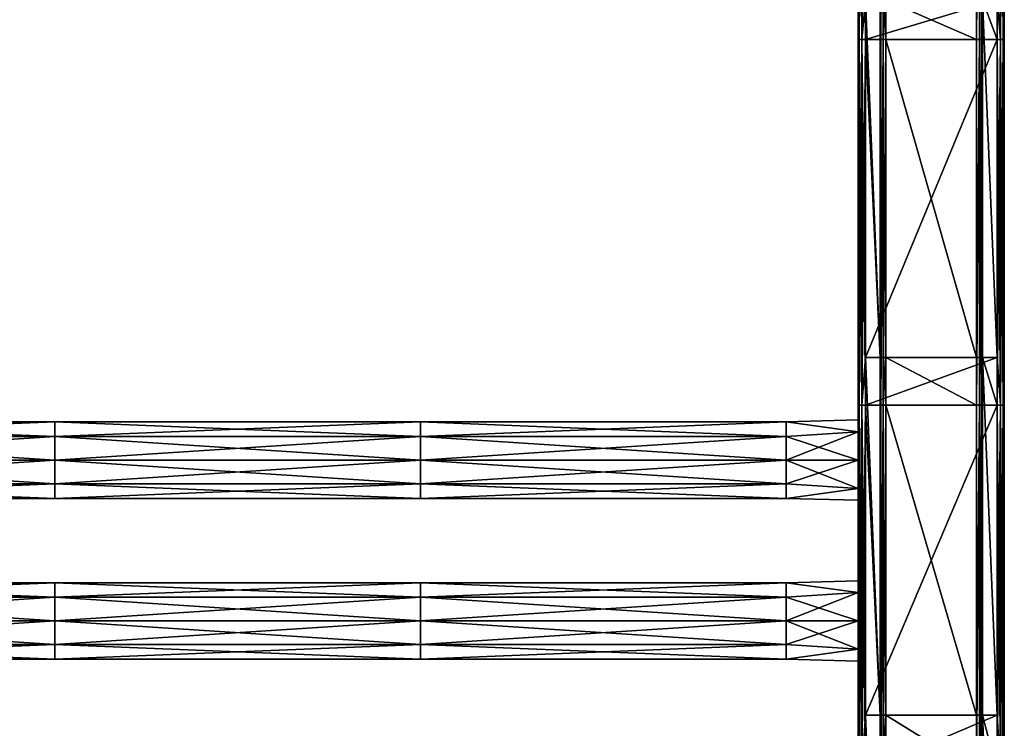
# Model space of a CAD drawing. Extents: x -252 to 252, y -10 to 987.
# Tile 220 of 256: x -20 to 250, y 294 to 488. Entities that reach past the tile are written whole.
import ezdxf

# ---------------------------------------------------------------- set-up
doc = ezdxf.new("R2010")
doc.units = 0
doc.header["$LTSCALE"] = 65.185185
for name, color, linetype in [('3827', 7, 'CONTINUOUS'), ('3828', 7, 'CONTINUOUS'), ('3829', 7, 'CONTINUOUS'), ('3830', 7, 'CONTINUOUS'), ('3831', 7, 'CONTINUOUS'), ('3832', 7, 'CONTINUOUS'), ('3833', 7, 'CONTINUOUS'), ('3834', 7, 'CONTINUOUS'), ('3835', 7, 'CONTINUOUS'), ('3836', 7, 'CONTINUOUS'), ('3837', 7, 'CONTINUOUS'), ('3838', 7, 'CONTINUOUS'), ('3839', 7, 'CONTINUOUS'), ('3840', 7, 'CONTINUOUS'), ('3923', 7, 'CONTINUOUS'), ('3924', 7, 'CONTINUOUS'), ('3925', 7, 'CONTINUOUS'), ('3926', 7, 'CONTINUOUS')]:
    doc.layers.add(name, color=color, linetype=linetype)

msp = doc.modelspace()

# ---------------------------------------------------------------- linework, layer by layer
at = {"layer": '3827', "color": 7, "linetype": 'CONTINUOUS'}
for points in [[(242.4, 482.6, -19), (217.6, 493.5, -19), (242.4, 493.5, -19), (242.4, 482.6, -19)], [(217.6, 482.6, -19), (217.6, 493.5, -19), (242.4, 482.6, -19), (217.6, 482.6, -19)], [(242.4, 395.6, -19), (217.6, 482.6, -19), (242.4, 482.6, -19), (242.4, 395.6, -19)], [(217.6, 395.6, -19), (217.6, 482.6, -19), (242.4, 395.6, -19), (217.6, 395.6, -19)], [(242.4, 382.5, -19), (217.6, 395.6, -19), (242.4, 395.6, -19), (242.4, 382.5, -19)], [(217.6, 382.5, -19), (217.6, 395.6, -19), (242.4, 382.5, -19), (217.6, 382.5, -19)], [(242.4, 297.7, -19), (217.6, 382.5, -19), (242.4, 382.5, -19), (242.4, 297.7, -19)], [(217.6, 297.7, -19), (217.6, 382.5, -19), (242.4, 297.7, -19), (217.6, 297.7, -19)], [(217.6, 282.4, -19), (217.6, 297.7, -19), (242.4, 282.4, -19), (217.6, 282.4, -19)], [(242.4, 282.4, -19), (217.6, 297.7, -19), (242.4, 297.7, -19), (242.4, 282.4, -19)]]:
    msp.add_3dface(points, dxfattribs=at)
at = {"layer": '3828', "color": 7, "linetype": 'CONTINUOUS'}
for points in [[(242.4, 482.6, -19), (242.4, 493.5, -19), (243.2, 582.7, -18.79), (242.4, 482.6, -19)], [(243.2, 482.6, -18.79), (242.4, 482.6, -19), (243.2, 582.7, -18.79), (243.2, 482.6, -18.79)], [(243.79, 582.7, -18.2), (243.2, 482.6, -18.79), (243.2, 582.7, -18.79), (243.79, 582.7, -18.2)], [(243.79, 482.6, -18.2), (243.2, 482.6, -18.79), (243.79, 582.7, -18.2), (243.79, 482.6, -18.2)], [(244, 582.7, -17.4), (243.79, 482.6, -18.2), (243.79, 582.7, -18.2), (244, 582.7, -17.4)], [(244, 493.5, -17.4), (243.79, 482.6, -18.2), (244, 582.7, -17.4), (244, 493.5, -17.4)], [(244, 482.6, -17.4), (243.79, 482.6, -18.2), (244, 493.5, -17.4), (244, 482.6, -17.4)], [(242.4, 395.6, -19), (242.4, 482.6, -19), (243.2, 482.6, -18.79), (242.4, 395.6, -19)], [(243.2, 382.5, -18.79), (242.4, 382.5, -19), (243.2, 482.6, -18.79), (243.2, 382.5, -18.79)], [(242.4, 382.5, -19), (242.4, 395.6, -19), (243.2, 482.6, -18.79), (242.4, 382.5, -19)], [(243.79, 382.5, -18.2), (243.2, 382.5, -18.79), (243.79, 482.6, -18.2), (243.79, 382.5, -18.2)], [(243.79, 482.6, -18.2), (243.2, 382.5, -18.79), (243.2, 482.6, -18.79), (243.79, 482.6, -18.2)], [(244, 482.6, -17.4), (243.79, 382.5, -18.2), (243.79, 482.6, -18.2), (244, 482.6, -17.4)], [(244, 395.6, -17.4), (243.79, 382.5, -18.2), (244, 482.6, -17.4), (244, 395.6, -17.4)], [(244, 382.5, -17.4), (243.79, 382.5, -18.2), (244, 395.6, -17.4), (244, 382.5, -17.4)], [(242.4, 282.4, -19), (242.4, 297.7, -19), (243.2, 382.5, -18.79), (242.4, 282.4, -19)], [(243.2, 282.4, -18.79), (242.4, 282.4, -19), (243.2, 382.5, -18.79), (243.2, 282.4, -18.79)], [(242.4, 297.7, -19), (242.4, 382.5, -19), (243.2, 382.5, -18.79), (242.4, 297.7, -19)], [(243.79, 282.4, -18.2), (243.2, 282.4, -18.79), (243.79, 382.5, -18.2), (243.79, 282.4, -18.2)], [(243.79, 382.5, -18.2), (243.2, 282.4, -18.79), (243.2, 382.5, -18.79), (243.79, 382.5, -18.2)], [(244, 297.7, -17.4), (243.79, 282.4, -18.2), (244, 382.5, -17.4), (244, 297.7, -17.4)], [(244, 382.5, -17.4), (243.79, 282.4, -18.2), (243.79, 382.5, -18.2), (244, 382.5, -17.4)], [(244, 282.4, -17.4), (243.79, 282.4, -18.2), (244, 297.7, -17.4), (244, 282.4, -17.4)]]:
    msp.add_3dface(points, dxfattribs=at)
at = {"layer": '3829', "color": 7, "linetype": 'CONTINUOUS'}
for points in [[(244, 395.6, -15), (244, 493.5, -17.4), (244, 493.5, -15), (244, 395.6, -15)], [(244, 482.6, -17.4), (244, 493.5, -17.4), (244, 395.6, -15), (244, 482.6, -17.4)], [(244, 395.6, -17.4), (244, 482.6, -17.4), (244, 395.6, -15), (244, 395.6, -17.4)], [(244, 382.5, -17.4), (244, 395.6, -17.4), (244, 297.7, -15), (244, 382.5, -17.4)], [(244, 297.7, -15), (244, 395.6, -17.4), (244, 395.6, -15), (244, 297.7, -15)], [(244, 297.7, -17.4), (244, 382.5, -17.4), (244, 297.7, -15), (244, 297.7, -17.4)], [(244, 282.4, -17.4), (244, 297.7, -17.4), (244, 199.8, -15), (244, 282.4, -17.4)], [(244, 199.8, -15), (244, 297.7, -17.4), (244, 297.7, -15), (244, 199.8, -15)]]:
    msp.add_3dface(points, dxfattribs=at)
at = {"layer": '3830', "color": 7, "linetype": 'CONTINUOUS'}
for points in [[(248, 482.6, -15), (244, 493.5, -15), (248, 493.5, -15), (248, 482.6, -15)], [(248, 395.6, -15), (244, 493.5, -15), (248, 482.6, -15), (248, 395.6, -15)], [(244, 395.6, -15), (244, 493.5, -15), (248, 395.6, -15), (244, 395.6, -15)], [(244, 297.7, -15), (244, 395.6, -15), (248, 297.7, -15), (244, 297.7, -15)], [(248, 297.7, -15), (244, 395.6, -15), (248, 382.5, -15), (248, 297.7, -15)], [(248, 382.5, -15), (244, 395.6, -15), (248, 395.6, -15), (248, 382.5, -15)], [(244, 199.8, -15), (244, 297.7, -15), (248, 199.8, -15), (244, 199.8, -15)], [(248, 199.8, -15), (244, 297.7, -15), (248, 282.4, -15), (248, 199.8, -15)], [(248, 282.4, -15), (244, 297.7, -15), (248, 297.7, -15), (248, 282.4, -15)]]:
    msp.add_3dface(points, dxfattribs=at)
at = {"layer": '3831', "color": 7, "linetype": 'CONTINUOUS'}
for points in [[(248, 482.6, -15), (248, 493.5, -15), (249, 582.7, -14.73), (248, 482.6, -15)], [(249, 482.6, -14.73), (248, 482.6, -15), (249, 582.7, -14.73), (249, 482.6, -14.73)], [(249.73, 482.6, -14), (249, 482.6, -14.73), (249.73, 582.7, -14), (249.73, 482.6, -14)], [(249.73, 582.7, -14), (249, 482.6, -14.73), (249, 582.7, -14.73), (249.73, 582.7, -14)], [(250, 493.5, -13), (249.73, 482.6, -14), (250, 582.7, -13), (250, 493.5, -13)], [(250, 582.7, -13), (249.73, 482.6, -14), (249.73, 582.7, -14), (250, 582.7, -13)], [(250, 482.6, -13), (249.73, 482.6, -14), (250, 493.5, -13), (250, 482.6, -13)], [(248, 382.5, -15), (248, 395.6, -15), (249, 482.6, -14.73), (248, 382.5, -15)], [(249, 382.5, -14.73), (248, 382.5, -15), (249, 482.6, -14.73), (249, 382.5, -14.73)], [(248, 395.6, -15), (248, 482.6, -15), (249, 482.6, -14.73), (248, 395.6, -15)], [(249.73, 482.6, -14), (249, 382.5, -14.73), (249, 482.6, -14.73), (249.73, 482.6, -14)], [(249.73, 382.5, -14), (249, 382.5, -14.73), (249.73, 482.6, -14), (249.73, 382.5, -14)], [(250, 482.6, -13), (249.73, 382.5, -14), (249.73, 482.6, -14), (250, 482.6, -13)], [(250, 395.6, -13), (249.73, 382.5, -14), (250, 482.6, -13), (250, 395.6, -13)], [(250, 382.5, -13), (249.73, 382.5, -14), (250, 395.6, -13), (250, 382.5, -13)], [(248, 297.7, -15), (248, 382.5, -15), (249, 382.5, -14.73), (248, 297.7, -15)], [(248, 282.4, -15), (248, 297.7, -15), (249, 382.5, -14.73), (248, 282.4, -15)], [(249, 282.4, -14.73), (248, 282.4, -15), (249, 382.5, -14.73), (249, 282.4, -14.73)], [(249.73, 382.5, -14), (249, 282.4, -14.73), (249, 382.5, -14.73), (249.73, 382.5, -14)], [(249.73, 282.4, -14), (249, 282.4, -14.73), (249.73, 382.5, -14), (249.73, 282.4, -14)], [(250, 382.5, -13), (249.73, 282.4, -14), (249.73, 382.5, -14), (250, 382.5, -13)], [(250, 297.7, -13), (249.73, 282.4, -14), (250, 382.5, -13), (250, 297.7, -13)], [(250, 282.4, -13), (249.73, 282.4, -14), (250, 297.7, -13), (250, 282.4, -13)]]:
    msp.add_3dface(points, dxfattribs=at)
at = {"layer": '3832', "color": 7, "linetype": 'CONTINUOUS'}
for points in [[(250, 482.6, 13), (250, 493.5, -13), (250, 493.5, 13), (250, 482.6, 13)], [(250, 482.6, -13), (250, 493.5, -13), (250, 482.6, 13), (250, 482.6, -13)], [(250, 395.6, 13), (250, 482.6, -13), (250, 482.6, 13), (250, 395.6, 13)], [(250, 395.6, -13), (250, 482.6, -13), (250, 395.6, 13), (250, 395.6, -13)], [(250, 382.5, 13), (250, 395.6, -13), (250, 395.6, 13), (250, 382.5, 13)], [(250, 382.5, -13), (250, 395.6, -13), (250, 382.5, 13), (250, 382.5, -13)], [(250, 297.7, 13), (250, 382.5, -13), (250, 382.5, 13), (250, 297.7, 13)], [(250, 297.7, -13), (250, 382.5, -13), (250, 297.7, 13), (250, 297.7, -13)], [(250, 282.4, 13), (250, 297.7, -13), (250, 297.7, 13), (250, 282.4, 13)], [(250, 282.4, -13), (250, 297.7, -13), (250, 282.4, 13), (250, 282.4, -13)]]:
    msp.add_3dface(points, dxfattribs=at)
at = {"layer": '3833', "color": 7, "linetype": 'CONTINUOUS'}
for points in [[(248, 493.5, 15), (249, 482.6, 14.73), (248, 582.7, 15), (248, 493.5, 15)], [(248, 582.7, 15), (249, 482.6, 14.73), (249, 582.7, 14.73), (248, 582.7, 15)], [(249, 482.6, 14.73), (249.73, 482.6, 14), (249, 582.7, 14.73), (249, 482.6, 14.73)], [(249, 582.7, 14.73), (249.73, 482.6, 14), (249.73, 582.7, 14), (249, 582.7, 14.73)], [(249.73, 482.6, 14), (250, 482.6, 13), (249.73, 582.7, 14), (249.73, 482.6, 14)], [(250, 482.6, 13), (250, 493.5, 13), (249.73, 582.7, 14), (250, 482.6, 13)], [(248, 482.6, 15), (249, 482.6, 14.73), (248, 493.5, 15), (248, 482.6, 15)], [(248, 482.6, 15), (249, 382.5, 14.73), (249, 482.6, 14.73), (248, 482.6, 15)], [(248, 395.6, 15), (249, 382.5, 14.73), (248, 482.6, 15), (248, 395.6, 15)], [(249, 482.6, 14.73), (249.73, 382.5, 14), (249.73, 482.6, 14), (249, 482.6, 14.73)], [(249, 382.5, 14.73), (249.73, 382.5, 14), (249, 482.6, 14.73), (249, 382.5, 14.73)], [(250, 382.5, 13), (250, 395.6, 13), (249.73, 482.6, 14), (250, 382.5, 13)], [(249.73, 382.5, 14), (250, 382.5, 13), (249.73, 482.6, 14), (249.73, 382.5, 14)], [(250, 395.6, 13), (250, 482.6, 13), (249.73, 482.6, 14), (250, 395.6, 13)], [(248, 382.5, 15), (249, 382.5, 14.73), (248, 395.6, 15), (248, 382.5, 15)], [(248, 297.7, 15), (249, 282.4, 14.73), (248, 382.5, 15), (248, 297.7, 15)], [(248, 382.5, 15), (249, 282.4, 14.73), (249, 382.5, 14.73), (248, 382.5, 15)], [(249, 282.4, 14.73), (249.73, 282.4, 14), (249, 382.5, 14.73), (249, 282.4, 14.73)], [(249, 382.5, 14.73), (249.73, 282.4, 14), (249.73, 382.5, 14), (249, 382.5, 14.73)], [(250, 282.4, 13), (250, 297.7, 13), (249.73, 382.5, 14), (250, 282.4, 13)], [(250, 297.7, 13), (250, 382.5, 13), (249.73, 382.5, 14), (250, 297.7, 13)], [(249.73, 282.4, 14), (250, 282.4, 13), (249.73, 382.5, 14), (249.73, 282.4, 14)], [(248, 282.4, 15), (249, 282.4, 14.73), (248, 297.7, 15), (248, 282.4, 15)]]:
    msp.add_3dface(points, dxfattribs=at)
at = {"layer": '3834', "color": 7, "linetype": 'CONTINUOUS'}
for points in [[(212, 482.6, 15), (248, 493.5, 15), (212, 493.5, 15), (212, 482.6, 15)], [(248, 482.6, 15), (248, 493.5, 15), (212, 482.6, 15), (248, 482.6, 15)], [(212, 395.6, 15), (248, 482.6, 15), (212, 482.6, 15), (212, 395.6, 15)], [(248, 395.6, 15), (248, 482.6, 15), (212, 395.6, 15), (248, 395.6, 15)], [(212, 382.5, 15), (248, 395.6, 15), (212, 395.6, 15), (212, 382.5, 15)], [(248, 382.5, 15), (248, 395.6, 15), (212, 382.5, 15), (248, 382.5, 15)], [(212, 297.7, 15), (248, 382.5, 15), (212, 382.5, 15), (212, 297.7, 15)], [(248, 297.7, 15), (248, 382.5, 15), (212, 297.7, 15), (248, 297.7, 15)], [(212, 282.4, 15), (248, 297.7, 15), (212, 297.7, 15), (212, 282.4, 15)], [(248, 282.4, 15), (248, 297.7, 15), (212, 282.4, 15), (248, 282.4, 15)]]:
    msp.add_3dface(points, dxfattribs=at)
at = {"layer": '3835', "color": 7, "linetype": 'CONTINUOUS'}
for points in [[(210, 493.5, 13), (210.27, 482.6, 14), (210, 582.7, 13), (210, 493.5, 13)], [(210, 582.7, 13), (210.27, 482.6, 14), (210.27, 582.7, 14), (210, 582.7, 13)], [(210.27, 482.6, 14), (211, 482.6, 14.73), (210.27, 582.7, 14), (210.27, 482.6, 14)], [(210.27, 582.7, 14), (211, 482.6, 14.73), (211, 582.7, 14.73), (210.27, 582.7, 14)], [(212, 482.6, 15), (212, 493.5, 15), (211, 582.7, 14.73), (212, 482.6, 15)], [(211, 482.6, 14.73), (212, 482.6, 15), (211, 582.7, 14.73), (211, 482.6, 14.73)], [(210, 482.6, 13), (210.27, 482.6, 14), (210, 493.5, 13), (210, 482.6, 13)], [(210, 482.6, 13), (210.27, 382.5, 14), (210.27, 482.6, 14), (210, 482.6, 13)], [(210, 395.6, 13), (210.27, 382.5, 14), (210, 482.6, 13), (210, 395.6, 13)], [(210.27, 482.6, 14), (211, 382.5, 14.73), (211, 482.6, 14.73), (210.27, 482.6, 14)], [(210.27, 382.5, 14), (211, 382.5, 14.73), (210.27, 482.6, 14), (210.27, 382.5, 14)], [(212, 382.5, 15), (212, 395.6, 15), (211, 482.6, 14.73), (212, 382.5, 15)], [(211, 382.5, 14.73), (212, 382.5, 15), (211, 482.6, 14.73), (211, 382.5, 14.73)], [(212, 395.6, 15), (212, 482.6, 15), (211, 482.6, 14.73), (212, 395.6, 15)], [(210, 382.5, 13), (210.27, 382.5, 14), (210, 395.6, 13), (210, 382.5, 13)], [(210, 382.5, 13), (210.27, 282.4, 14), (210.27, 382.5, 14), (210, 382.5, 13)], [(210, 297.7, 13), (210.27, 282.4, 14), (210, 382.5, 13), (210, 297.7, 13)], [(210.27, 382.5, 14), (211, 282.4, 14.73), (211, 382.5, 14.73), (210.27, 382.5, 14)], [(210.27, 282.4, 14), (211, 282.4, 14.73), (210.27, 382.5, 14), (210.27, 282.4, 14)], [(211, 282.4, 14.73), (212, 282.4, 15), (211, 382.5, 14.73), (211, 282.4, 14.73)], [(212, 282.4, 15), (212, 297.7, 15), (211, 382.5, 14.73), (212, 282.4, 15)], [(212, 297.7, 15), (212, 382.5, 15), (211, 382.5, 14.73), (212, 297.7, 15)], [(210, 282.4, 13), (210.27, 282.4, 14), (210, 297.7, 13), (210, 282.4, 13)]]:
    msp.add_3dface(points, dxfattribs=at)
at = {"layer": '3836', "color": 7, "linetype": 'CONTINUOUS'}
for points in [[(210, 482.6, 13), (210, 493.5, 13), (210, 482.6, -13), (210, 482.6, 13)], [(210, 482.6, -13), (210, 493.5, 13), (210, 493.5, -13), (210, 482.6, -13)], [(210, 395.6, 13), (210, 482.6, 13), (210, 395.6, -13), (210, 395.6, 13)], [(210, 395.6, -13), (210, 482.6, 13), (210, 482.6, -13), (210, 395.6, -13)], [(210, 382.5, 13), (210, 395.6, 13), (210, 382.5, -13), (210, 382.5, 13)], [(210, 382.5, -13), (210, 395.6, 13), (210, 395.6, -13), (210, 382.5, -13)], [(210, 378.5), (210, 382.5, -13), (210, 375.28, -7.78), (210, 378.5)], [(210, 382.5, -13), (210, 367.5, -11), (210, 375.28, -7.78), (210, 382.5, -13)], [(210, 382.5, -13), (210, 297.7, -13), (210, 367.5, -11), (210, 382.5, -13)], [(210, 297.7, 13), (210, 382.5, 13), (210, 323.5, 11), (210, 297.7, 13)], [(210, 382.5, 13), (210, 382.5, -13), (210, 378.5), (210, 382.5, 13)], [(210, 323.5, 11), (210, 382.5, 13), (210, 331.28, 7.78), (210, 323.5, 11)], [(210, 331.28, 7.78), (210, 382.5, 13), (210, 367.5, 11), (210, 331.28, 7.78)], [(210, 367.5, 11), (210, 382.5, 13), (210, 375.28, 7.78), (210, 367.5, 11)], [(210, 375.28, 7.78), (210, 382.5, 13), (210, 378.5), (210, 375.28, 7.78)], [(210, 297.7, -13), (210, 323.5, -11), (210, 367.5, -11), (210, 297.7, -13)], [(210, 359.72, 7.78), (210, 334.5), (210, 367.5, 11), (210, 359.72, 7.78)], [(210, 334.5), (210, 331.28, 7.78), (210, 367.5, 11), (210, 334.5)], [(210, 367.5, -11), (210, 323.5, -11), (210, 359.72, -7.78), (210, 367.5, -11)], [(210, 356.5), (210, 334.5), (210, 359.72, 7.78), (210, 356.5)], [(210, 359.72, -7.78), (210, 323.5, -11), (210, 356.5), (210, 359.72, -7.78)], [(210, 331.28, -7.78), (210, 334.5), (210, 356.5), (210, 331.28, -7.78)], [(210, 323.5, -11), (210, 331.28, -7.78), (210, 356.5), (210, 323.5, -11)], [(210, 323.5, -11), (210, 297.7, -13), (210, 315.72, -7.78), (210, 323.5, -11)], [(210, 315.72, 7.78), (210, 297.7, 13), (210, 323.5, 11), (210, 315.72, 7.78)], [(210, 312.5), (210, 297.7, -13), (210, 315.72, 7.78), (210, 312.5)], [(210, 315.72, -7.78), (210, 297.7, -13), (210, 312.5), (210, 315.72, -7.78)], [(210, 297.7, -13), (210, 297.7, 13), (210, 315.72, 7.78), (210, 297.7, -13)], [(210, 297.7, -13), (210, 282.4, -13), (210, 287.28, -7.78), (210, 297.7, -13)], [(210, 297.7, 13), (210, 297.7, -13), (210, 287.28, -7.78), (210, 297.7, 13)], [(210, 287.28, 7.78), (210, 297.7, 13), (210, 290.5), (210, 287.28, 7.78)], [(210, 290.5), (210, 297.7, 13), (210, 287.28, -7.78), (210, 290.5)], [(210, 282.4, 13), (210, 297.7, 13), (210, 287.28, 7.78), (210, 282.4, 13)]]:
    msp.add_3dface(points, dxfattribs=at)
at = {"layer": '3837', "color": 7, "linetype": 'CONTINUOUS'}
for points in [[(210.27, 482.6, -14), (210, 482.6, -13), (210.27, 582.7, -14), (210.27, 482.6, -14)], [(210, 482.6, -13), (210, 493.5, -13), (210.27, 582.7, -14), (210, 482.6, -13)], [(211, 582.7, -14.73), (210.27, 482.6, -14), (210.27, 582.7, -14), (211, 582.7, -14.73)], [(211, 482.6, -14.73), (210.27, 482.6, -14), (211, 582.7, -14.73), (211, 482.6, -14.73)], [(212, 493.5, -15), (211, 482.6, -14.73), (212, 582.7, -15), (212, 493.5, -15)], [(212, 582.7, -15), (211, 482.6, -14.73), (211, 582.7, -14.73), (212, 582.7, -15)], [(212, 482.6, -15), (211, 482.6, -14.73), (212, 493.5, -15), (212, 482.6, -15)], [(210, 382.5, -13), (210, 395.6, -13), (210.27, 482.6, -14), (210, 382.5, -13)], [(210.27, 382.5, -14), (210, 382.5, -13), (210.27, 482.6, -14), (210.27, 382.5, -14)], [(210, 395.6, -13), (210, 482.6, -13), (210.27, 482.6, -14), (210, 395.6, -13)], [(211, 382.5, -14.73), (210.27, 382.5, -14), (211, 482.6, -14.73), (211, 382.5, -14.73)], [(211, 482.6, -14.73), (210.27, 382.5, -14), (210.27, 482.6, -14), (211, 482.6, -14.73)], [(212, 395.6, -15), (211, 382.5, -14.73), (212, 482.6, -15), (212, 395.6, -15)], [(212, 482.6, -15), (211, 382.5, -14.73), (211, 482.6, -14.73), (212, 482.6, -15)], [(212, 382.5, -15), (211, 382.5, -14.73), (212, 395.6, -15), (212, 382.5, -15)], [(210, 282.4, -13), (210, 297.7, -13), (210.27, 382.5, -14), (210, 282.4, -13)], [(210.27, 282.4, -14), (210, 282.4, -13), (210.27, 382.5, -14), (210.27, 282.4, -14)], [(210, 297.7, -13), (210, 382.5, -13), (210.27, 382.5, -14), (210, 297.7, -13)], [(211, 282.4, -14.73), (210.27, 282.4, -14), (211, 382.5, -14.73), (211, 282.4, -14.73)], [(211, 382.5, -14.73), (210.27, 282.4, -14), (210.27, 382.5, -14), (211, 382.5, -14.73)], [(212, 297.7, -15), (211, 282.4, -14.73), (212, 382.5, -15), (212, 297.7, -15)], [(212, 382.5, -15), (211, 282.4, -14.73), (211, 382.5, -14.73), (212, 382.5, -15)], [(212, 282.4, -15), (211, 282.4, -14.73), (212, 297.7, -15), (212, 282.4, -15)]]:
    msp.add_3dface(points, dxfattribs=at)
at = {"layer": '3838', "color": 7, "linetype": 'CONTINUOUS'}
for points in [[(216, 395.6, -15), (212, 493.5, -15), (216, 493.5, -15), (216, 395.6, -15)], [(212, 482.6, -15), (212, 493.5, -15), (216, 395.6, -15), (212, 482.6, -15)], [(212, 395.6, -15), (212, 482.6, -15), (216, 395.6, -15), (212, 395.6, -15)], [(216, 297.7, -15), (212, 395.6, -15), (216, 395.6, -15), (216, 297.7, -15)], [(212, 382.5, -15), (212, 395.6, -15), (216, 297.7, -15), (212, 382.5, -15)], [(212, 297.7, -15), (212, 382.5, -15), (216, 297.7, -15), (212, 297.7, -15)], [(212, 282.4, -15), (212, 297.7, -15), (216, 199.8, -15), (212, 282.4, -15)], [(216, 199.8, -15), (212, 297.7, -15), (216, 297.7, -15), (216, 199.8, -15)]]:
    msp.add_3dface(points, dxfattribs=at)
at = {"layer": '3839', "color": 7, "linetype": 'CONTINUOUS'}
for points in [[(216, 482.6, -17.4), (216, 493.5, -15), (216, 493.5, -17.4), (216, 482.6, -17.4)], [(216, 395.6, -17.4), (216, 493.5, -15), (216, 482.6, -17.4), (216, 395.6, -17.4)], [(216, 395.6, -15), (216, 493.5, -15), (216, 395.6, -17.4), (216, 395.6, -15)], [(216, 297.7, -15), (216, 395.6, -15), (216, 297.7, -17.4), (216, 297.7, -15)], [(216, 297.7, -17.4), (216, 395.6, -15), (216, 382.5, -17.4), (216, 297.7, -17.4)], [(216, 382.5, -17.4), (216, 395.6, -15), (216, 395.6, -17.4), (216, 382.5, -17.4)], [(216, 282.4, -17.4), (216, 297.7, -15), (216, 297.7, -17.4), (216, 282.4, -17.4)], [(216, 199.8, -17.4), (216, 297.7, -15), (216, 282.4, -17.4), (216, 199.8, -17.4)], [(216, 199.8, -15), (216, 297.7, -15), (216, 199.8, -17.4), (216, 199.8, -15)]]:
    msp.add_3dface(points, dxfattribs=at)
at = {"layer": '3840', "color": 7, "linetype": 'CONTINUOUS'}
for points in [[(216.21, 482.6, -18.2), (216, 482.6, -17.4), (216.21, 582.7, -18.2), (216.21, 482.6, -18.2)], [(216, 482.6, -17.4), (216, 493.5, -17.4), (216.21, 582.7, -18.2), (216, 482.6, -17.4)], [(216.8, 482.6, -18.79), (216.21, 482.6, -18.2), (216.8, 582.7, -18.79), (216.8, 482.6, -18.79)], [(216.8, 582.7, -18.79), (216.21, 482.6, -18.2), (216.21, 582.7, -18.2), (216.8, 582.7, -18.79)], [(217.6, 582.7, -19), (217.6, 493.5, -19), (216.8, 482.6, -18.79), (217.6, 582.7, -19)], [(217.6, 582.7, -19), (216.8, 482.6, -18.79), (216.8, 582.7, -18.79), (217.6, 582.7, -19)], [(217.6, 493.5, -19), (217.6, 482.6, -19), (216.8, 482.6, -18.79), (217.6, 493.5, -19)], [(216.21, 382.5, -18.2), (216, 382.5, -17.4), (216.21, 482.6, -18.2), (216.21, 382.5, -18.2)], [(216, 395.6, -17.4), (216, 482.6, -17.4), (216.21, 482.6, -18.2), (216, 395.6, -17.4)], [(216, 382.5, -17.4), (216, 395.6, -17.4), (216.21, 482.6, -18.2), (216, 382.5, -17.4)], [(216.8, 382.5, -18.79), (216.21, 382.5, -18.2), (216.8, 482.6, -18.79), (216.8, 382.5, -18.79)], [(216.8, 482.6, -18.79), (216.21, 382.5, -18.2), (216.21, 482.6, -18.2), (216.8, 482.6, -18.79)], [(217.6, 482.6, -19), (216.8, 382.5, -18.79), (216.8, 482.6, -18.79), (217.6, 482.6, -19)], [(217.6, 482.6, -19), (217.6, 395.6, -19), (216.8, 382.5, -18.79), (217.6, 482.6, -19)], [(217.6, 395.6, -19), (217.6, 382.5, -19), (216.8, 382.5, -18.79), (217.6, 395.6, -19)], [(216, 282.4, -17.4), (216, 297.7, -17.4), (216.21, 382.5, -18.2), (216, 282.4, -17.4)], [(216.21, 282.4, -18.2), (216, 282.4, -17.4), (216.21, 382.5, -18.2), (216.21, 282.4, -18.2)], [(216, 297.7, -17.4), (216, 382.5, -17.4), (216.21, 382.5, -18.2), (216, 297.7, -17.4)], [(216.8, 282.4, -18.79), (216.21, 282.4, -18.2), (216.8, 382.5, -18.79), (216.8, 282.4, -18.79)], [(216.8, 382.5, -18.79), (216.21, 282.4, -18.2), (216.21, 382.5, -18.2), (216.8, 382.5, -18.79)], [(217.6, 382.5, -19), (216.8, 282.4, -18.79), (216.8, 382.5, -18.79), (217.6, 382.5, -19)], [(217.6, 382.5, -19), (217.6, 297.7, -19), (216.8, 282.4, -18.79), (217.6, 382.5, -19)], [(217.6, 297.7, -19), (217.6, 282.4, -19), (216.8, 282.4, -18.79), (217.6, 297.7, -19)]]:
    msp.add_3dface(points, dxfattribs=at)
at = {"layer": '3923', "color": 7, "linetype": 'CONTINUOUS'}
for points in [[(190.3, 333.96, 3.4), (210, 334.5), (190.3, 333.96, -3.4), (190.3, 333.96, 3.4)], [(210, 334.5), (210, 331.28, -7.78), (190.3, 333.96, -3.4), (210, 334.5)], [(210, 331.28, 7.78), (210, 334.5), (190.3, 333.96, 3.4), (210, 331.28, 7.78)], [(-110, 329.97, -8.9), (-110, 333.96, -3.4), (-9.9, 329.97, -8.9), (-110, 329.97, -8.9)], [(-110, 333.96, -3.4), (-110, 333.96, 3.4), (-9.9, 333.96, -3.4), (-110, 333.96, -3.4)], [(-110, 333.96, -3.4), (-9.9, 333.96, -3.4), (-9.9, 329.97, -8.9), (-110, 333.96, -3.4)], [(-110, 333.96, 3.4), (-110, 329.97, 8.9), (-9.9, 333.96, 3.4), (-110, 333.96, 3.4)], [(-110, 333.96, 3.4), (-9.9, 333.96, 3.4), (-9.9, 333.96, -3.4), (-110, 333.96, 3.4)], [(-110, 329.97, 8.9), (-9.9, 329.97, 8.9), (-9.9, 333.96, 3.4), (-110, 329.97, 8.9)], [(90.2, 329.97, 8.9), (90.2, 333.96, 3.4), (-9.9, 329.97, 8.9), (90.2, 329.97, 8.9)], [(90.2, 333.96, 3.4), (90.2, 333.96, -3.4), (-9.9, 333.96, 3.4), (90.2, 333.96, 3.4)], [(-9.9, 329.97, 8.9), (90.2, 333.96, 3.4), (-9.9, 333.96, 3.4), (-9.9, 329.97, 8.9)], [(90.2, 333.96, -3.4), (90.2, 329.97, -8.9), (-9.9, 333.96, -3.4), (90.2, 333.96, -3.4)], [(-9.9, 333.96, 3.4), (90.2, 333.96, -3.4), (-9.9, 333.96, -3.4), (-9.9, 333.96, 3.4)], [(-9.9, 333.96, -3.4), (90.2, 329.97, -8.9), (-9.9, 329.97, -8.9), (-9.9, 333.96, -3.4)], [(190.3, 333.96, -3.4), (190.3, 329.97, -8.9), (90.2, 333.96, -3.4), (190.3, 333.96, -3.4)], [(90.2, 333.96, 3.4), (190.3, 333.96, -3.4), (90.2, 333.96, -3.4), (90.2, 333.96, 3.4)], [(90.2, 333.96, -3.4), (190.3, 329.97, -8.9), (90.2, 329.97, -8.9), (90.2, 333.96, -3.4)], [(190.3, 329.97, 8.9), (190.3, 333.96, 3.4), (90.2, 329.97, 8.9), (190.3, 329.97, 8.9)], [(190.3, 333.96, 3.4), (190.3, 333.96, -3.4), (90.2, 333.96, 3.4), (190.3, 333.96, 3.4)], [(90.2, 329.97, 8.9), (190.3, 333.96, 3.4), (90.2, 333.96, 3.4), (90.2, 329.97, 8.9)], [(190.3, 333.96, -3.4), (210, 331.28, -7.78), (190.3, 329.97, -8.9), (190.3, 333.96, -3.4)], [(190.3, 329.97, 8.9), (210, 331.28, 7.78), (190.3, 333.96, 3.4), (190.3, 329.97, 8.9)], [(-110, 323.5, -11), (-110, 329.97, -8.9), (-9.9, 323.5, -11), (-110, 323.5, -11)], [(-9.9, 323.5, -11), (-110, 329.97, -8.9), (-9.9, 329.97, -8.9), (-9.9, 323.5, -11)], [(-110, 329.97, 8.9), (-110, 323.5, 11), (-9.9, 329.97, 8.9), (-110, 329.97, 8.9)], [(-110, 323.5, 11), (-9.9, 323.5, 11), (-9.9, 329.97, 8.9), (-110, 323.5, 11)], [(90.2, 329.97, -8.9), (90.2, 323.5, -11), (-9.9, 329.97, -8.9), (90.2, 329.97, -8.9)], [(90.2, 323.5, -11), (-9.9, 323.5, -11), (-9.9, 329.97, -8.9), (90.2, 323.5, -11)], [(90.2, 323.5, 11), (90.2, 329.97, 8.9), (-9.9, 323.5, 11), (90.2, 323.5, 11)], [(-9.9, 323.5, 11), (90.2, 329.97, 8.9), (-9.9, 329.97, 8.9), (-9.9, 323.5, 11)], [(190.3, 329.97, -8.9), (190.3, 323.5, -11), (90.2, 329.97, -8.9), (190.3, 329.97, -8.9)], [(190.3, 323.5, -11), (90.2, 323.5, -11), (90.2, 329.97, -8.9), (190.3, 323.5, -11)], [(190.3, 323.5, 11), (190.3, 329.97, 8.9), (90.2, 323.5, 11), (190.3, 323.5, 11)], [(90.2, 323.5, 11), (190.3, 329.97, 8.9), (90.2, 329.97, 8.9), (90.2, 323.5, 11)], [(190.3, 323.5, 11), (210, 331.28, 7.78), (190.3, 329.97, 8.9), (190.3, 323.5, 11)], [(210, 323.5, 11), (210, 331.28, 7.78), (190.3, 323.5, 11), (210, 323.5, 11)], [(210, 331.28, -7.78), (210, 323.5, -11), (190.3, 329.97, -8.9), (210, 331.28, -7.78)], [(190.3, 329.97, -8.9), (210, 323.5, -11), (190.3, 323.5, -11), (190.3, 329.97, -8.9)]]:
    msp.add_3dface(points, dxfattribs=at)
at = {"layer": '3924', "color": 7, "linetype": 'CONTINUOUS'}
for points in [[(-9.9, 323.5, 11), (-110, 323.5, 11), (-110, 317.03, 8.9), (-9.9, 323.5, 11)], [(-110, 317.03, -8.9), (-110, 323.5, -11), (-9.9, 317.03, -8.9), (-110, 317.03, -8.9)], [(-110, 323.5, -11), (-9.9, 323.5, -11), (-9.9, 317.03, -8.9), (-110, 323.5, -11)], [(-9.9, 323.5, 11), (-110, 317.03, 8.9), (-9.9, 317.03, 8.9), (-9.9, 323.5, 11)], [(-9.9, 323.5, -11), (90.2, 317.03, -8.9), (-9.9, 317.03, -8.9), (-9.9, 323.5, -11)], [(90.2, 317.03, 8.9), (90.2, 323.5, 11), (-9.9, 317.03, 8.9), (90.2, 317.03, 8.9)], [(90.2, 323.5, 11), (-9.9, 323.5, 11), (-9.9, 317.03, 8.9), (90.2, 323.5, 11)], [(-9.9, 323.5, -11), (90.2, 323.5, -11), (90.2, 317.03, -8.9), (-9.9, 323.5, -11)], [(90.2, 323.5, -11), (190.3, 317.03, -8.9), (90.2, 317.03, -8.9), (90.2, 323.5, -11)], [(90.2, 323.5, -11), (190.3, 323.5, -11), (190.3, 317.03, -8.9), (90.2, 323.5, -11)], [(190.3, 317.03, 8.9), (190.3, 323.5, 11), (90.2, 317.03, 8.9), (190.3, 317.03, 8.9)], [(190.3, 323.5, 11), (90.2, 323.5, 11), (90.2, 317.03, 8.9), (190.3, 323.5, 11)], [(210, 323.5, 11), (190.3, 323.5, 11), (190.3, 317.03, 8.9), (210, 323.5, 11)], [(210, 315.72, 7.78), (210, 323.5, 11), (190.3, 317.03, 8.9), (210, 315.72, 7.78)], [(190.3, 323.5, -11), (210, 315.72, -7.78), (190.3, 317.03, -8.9), (190.3, 323.5, -11)], [(210, 323.5, -11), (210, 315.72, -7.78), (190.3, 323.5, -11), (210, 323.5, -11)], [(-110, 317.03, -8.9), (-9.9, 317.03, -8.9), (-9.9, 313.04, -3.4), (-110, 317.03, -8.9)], [(-110, 313.04, -3.4), (-110, 317.03, -8.9), (-9.9, 313.04, -3.4), (-110, 313.04, -3.4)], [(-110, 313.04, 3.4), (-9.9, 313.04, 3.4), (-9.9, 317.03, 8.9), (-110, 313.04, 3.4)], [(-110, 317.03, 8.9), (-110, 313.04, 3.4), (-9.9, 317.03, 8.9), (-110, 317.03, 8.9)], [(-9.9, 317.03, -8.9), (90.2, 313.04, -3.4), (-9.9, 313.04, -3.4), (-9.9, 317.03, -8.9)], [(90.2, 317.03, -8.9), (90.2, 313.04, -3.4), (-9.9, 317.03, -8.9), (90.2, 317.03, -8.9)], [(-9.9, 313.04, 3.4), (90.2, 317.03, 8.9), (-9.9, 317.03, 8.9), (-9.9, 313.04, 3.4)], [(90.2, 313.04, 3.4), (90.2, 317.03, 8.9), (-9.9, 313.04, 3.4), (90.2, 313.04, 3.4)], [(90.2, 313.04, 3.4), (190.3, 317.03, 8.9), (90.2, 317.03, 8.9), (90.2, 313.04, 3.4)], [(190.3, 313.04, 3.4), (190.3, 317.03, 8.9), (90.2, 313.04, 3.4), (190.3, 313.04, 3.4)], [(90.2, 317.03, -8.9), (190.3, 313.04, -3.4), (90.2, 313.04, -3.4), (90.2, 317.03, -8.9)], [(190.3, 317.03, -8.9), (190.3, 313.04, -3.4), (90.2, 317.03, -8.9), (190.3, 317.03, -8.9)], [(190.3, 313.04, 3.4), (210, 315.72, 7.78), (190.3, 317.03, 8.9), (190.3, 313.04, 3.4)], [(190.3, 317.03, -8.9), (210, 315.72, -7.78), (190.3, 313.04, -3.4), (190.3, 317.03, -8.9)], [(210, 312.5), (210, 315.72, 7.78), (190.3, 313.04, 3.4), (210, 312.5)], [(210, 315.72, -7.78), (210, 312.5), (190.3, 313.04, -3.4), (210, 315.72, -7.78)], [(-110, 313.04, -3.4), (-9.9, 313.04, -3.4), (-9.9, 313.04, 3.4), (-110, 313.04, -3.4)], [(-110, 313.04, 3.4), (-110, 313.04, -3.4), (-9.9, 313.04, 3.4), (-110, 313.04, 3.4)], [(90.2, 313.04, -3.4), (90.2, 313.04, 3.4), (-9.9, 313.04, -3.4), (90.2, 313.04, -3.4)], [(-9.9, 313.04, -3.4), (90.2, 313.04, 3.4), (-9.9, 313.04, 3.4), (-9.9, 313.04, -3.4)], [(90.2, 313.04, -3.4), (190.3, 313.04, 3.4), (90.2, 313.04, 3.4), (90.2, 313.04, -3.4)], [(190.3, 313.04, -3.4), (190.3, 313.04, 3.4), (90.2, 313.04, -3.4), (190.3, 313.04, -3.4)], [(190.3, 313.04, -3.4), (210, 312.5), (190.3, 313.04, 3.4), (190.3, 313.04, -3.4)]]:
    msp.add_3dface(points, dxfattribs=at)
at = {"layer": '3925', "color": 7, "linetype": 'CONTINUOUS'}
for points in [[(-110, 373.97, -8.9), (-110, 377.96, -3.4), (-9.9, 373.97, -8.9), (-110, 373.97, -8.9)], [(-110, 377.96, -3.4), (-110, 377.96, 3.4), (-9.9, 377.96, -3.4), (-110, 377.96, -3.4)], [(-110, 377.96, -3.4), (-9.9, 377.96, -3.4), (-9.9, 373.97, -8.9), (-110, 377.96, -3.4)], [(-110, 377.96, 3.4), (-110, 373.97, 8.9), (-9.9, 377.96, 3.4), (-110, 377.96, 3.4)], [(-110, 377.96, 3.4), (-9.9, 377.96, 3.4), (-9.9, 377.96, -3.4), (-110, 377.96, 3.4)], [(-110, 373.97, 8.9), (-9.9, 373.97, 8.9), (-9.9, 377.96, 3.4), (-110, 373.97, 8.9)], [(-9.9, 373.97, 8.9), (90.2, 377.96, 3.4), (-9.9, 377.96, 3.4), (-9.9, 373.97, 8.9)], [(-9.9, 377.96, -3.4), (90.2, 373.97, -8.9), (-9.9, 373.97, -8.9), (-9.9, 377.96, -3.4)], [(-9.9, 377.96, 3.4), (90.2, 377.96, -3.4), (-9.9, 377.96, -3.4), (-9.9, 377.96, 3.4)], [(90.2, 377.96, -3.4), (90.2, 373.97, -8.9), (-9.9, 377.96, -3.4), (90.2, 377.96, -3.4)], [(90.2, 377.96, 3.4), (90.2, 377.96, -3.4), (-9.9, 377.96, 3.4), (90.2, 377.96, 3.4)], [(90.2, 373.97, 8.9), (90.2, 377.96, 3.4), (-9.9, 373.97, 8.9), (90.2, 373.97, 8.9)], [(90.2, 373.97, 8.9), (190.3, 377.96, 3.4), (90.2, 377.96, 3.4), (90.2, 373.97, 8.9)], [(190.3, 377.96, -3.4), (190.3, 373.97, -8.9), (90.2, 377.96, -3.4), (190.3, 377.96, -3.4)], [(90.2, 377.96, 3.4), (190.3, 377.96, -3.4), (90.2, 377.96, -3.4), (90.2, 377.96, 3.4)], [(90.2, 377.96, -3.4), (190.3, 373.97, -8.9), (90.2, 373.97, -8.9), (90.2, 377.96, -3.4)], [(190.3, 377.96, 3.4), (190.3, 377.96, -3.4), (90.2, 377.96, 3.4), (190.3, 377.96, 3.4)], [(190.3, 373.97, 8.9), (190.3, 377.96, 3.4), (90.2, 373.97, 8.9), (190.3, 373.97, 8.9)], [(190.3, 377.96, 3.4), (210, 378.5), (190.3, 377.96, -3.4), (190.3, 377.96, 3.4)], [(210, 378.5), (210, 375.28, -7.78), (190.3, 377.96, -3.4), (210, 378.5)], [(210, 375.28, 7.78), (210, 378.5), (190.3, 377.96, 3.4), (210, 375.28, 7.78)], [(190.3, 377.96, -3.4), (210, 375.28, -7.78), (190.3, 373.97, -8.9), (190.3, 377.96, -3.4)], [(190.3, 373.97, 8.9), (210, 375.28, 7.78), (190.3, 377.96, 3.4), (190.3, 373.97, 8.9)], [(210, 375.28, -7.78), (210, 367.5, -11), (190.3, 373.97, -8.9), (210, 375.28, -7.78)], [(190.3, 367.5, 11), (210, 375.28, 7.78), (190.3, 373.97, 8.9), (190.3, 367.5, 11)], [(210, 367.5, 11), (210, 375.28, 7.78), (190.3, 367.5, 11), (210, 367.5, 11)], [(-110, 367.5, -11), (-110, 373.97, -8.9), (-9.9, 367.5, -11), (-110, 367.5, -11)], [(-9.9, 367.5, -11), (-110, 373.97, -8.9), (-9.9, 373.97, -8.9), (-9.9, 367.5, -11)], [(-110, 373.97, 8.9), (-110, 367.5, 11), (-9.9, 373.97, 8.9), (-110, 373.97, 8.9)], [(-110, 367.5, 11), (-9.9, 367.5, 11), (-9.9, 373.97, 8.9), (-110, 367.5, 11)], [(-9.9, 367.5, 11), (90.2, 373.97, 8.9), (-9.9, 373.97, 8.9), (-9.9, 367.5, 11)], [(90.2, 367.5, 11), (90.2, 373.97, 8.9), (-9.9, 367.5, 11), (90.2, 367.5, 11)], [(90.2, 373.97, -8.9), (90.2, 367.5, -11), (-9.9, 373.97, -8.9), (90.2, 373.97, -8.9)], [(90.2, 367.5, -11), (-9.9, 367.5, -11), (-9.9, 373.97, -8.9), (90.2, 367.5, -11)], [(190.3, 373.97, -8.9), (190.3, 367.5, -11), (90.2, 373.97, -8.9), (190.3, 373.97, -8.9)], [(190.3, 367.5, -11), (90.2, 367.5, -11), (90.2, 373.97, -8.9), (190.3, 367.5, -11)], [(190.3, 367.5, 11), (190.3, 373.97, 8.9), (90.2, 367.5, 11), (190.3, 367.5, 11)], [(90.2, 367.5, 11), (190.3, 373.97, 8.9), (90.2, 373.97, 8.9), (90.2, 367.5, 11)], [(190.3, 373.97, -8.9), (210, 367.5, -11), (190.3, 367.5, -11), (190.3, 373.97, -8.9)]]:
    msp.add_3dface(points, dxfattribs=at)
at = {"layer": '3926', "color": 7, "linetype": 'CONTINUOUS'}
for points in [[(-9.9, 367.5, 11), (-110, 367.5, 11), (-110, 361.03, 8.9), (-9.9, 367.5, 11)], [(-110, 361.03, -8.9), (-110, 367.5, -11), (-9.9, 361.03, -8.9), (-110, 361.03, -8.9)], [(-110, 367.5, -11), (-9.9, 367.5, -11), (-9.9, 361.03, -8.9), (-110, 367.5, -11)], [(-9.9, 367.5, 11), (-110, 361.03, 8.9), (-9.9, 361.03, 8.9), (-9.9, 367.5, 11)], [(-9.9, 367.5, -11), (90.2, 361.03, -8.9), (-9.9, 361.03, -8.9), (-9.9, 367.5, -11)], [(-9.9, 367.5, -11), (90.2, 367.5, -11), (90.2, 361.03, -8.9), (-9.9, 367.5, -11)], [(90.2, 367.5, 11), (-9.9, 367.5, 11), (-9.9, 361.03, 8.9), (90.2, 367.5, 11)], [(90.2, 361.03, 8.9), (90.2, 367.5, 11), (-9.9, 361.03, 8.9), (90.2, 361.03, 8.9)], [(90.2, 367.5, -11), (190.3, 361.03, -8.9), (90.2, 361.03, -8.9), (90.2, 367.5, -11)], [(90.2, 367.5, -11), (190.3, 367.5, -11), (190.3, 361.03, -8.9), (90.2, 367.5, -11)], [(190.3, 361.03, 8.9), (190.3, 367.5, 11), (90.2, 361.03, 8.9), (190.3, 361.03, 8.9)], [(190.3, 367.5, 11), (90.2, 367.5, 11), (90.2, 361.03, 8.9), (190.3, 367.5, 11)], [(210, 367.5, -11), (210, 359.72, -7.78), (190.3, 367.5, -11), (210, 367.5, -11)], [(190.3, 367.5, -11), (210, 359.72, -7.78), (190.3, 361.03, -8.9), (190.3, 367.5, -11)], [(210, 359.72, 7.78), (210, 367.5, 11), (190.3, 361.03, 8.9), (210, 359.72, 7.78)], [(210, 367.5, 11), (190.3, 367.5, 11), (190.3, 361.03, 8.9), (210, 367.5, 11)], [(-110, 361.03, -8.9), (-9.9, 361.03, -8.9), (-9.9, 357.04, -3.4), (-110, 361.03, -8.9)], [(-110, 357.04, -3.4), (-110, 361.03, -8.9), (-9.9, 357.04, -3.4), (-110, 357.04, -3.4)], [(-110, 357.04, 3.4), (-9.9, 357.04, 3.4), (-9.9, 361.03, 8.9), (-110, 357.04, 3.4)], [(-110, 361.03, 8.9), (-110, 357.04, 3.4), (-9.9, 361.03, 8.9), (-110, 361.03, 8.9)], [(-9.9, 357.04, 3.4), (90.2, 361.03, 8.9), (-9.9, 361.03, 8.9), (-9.9, 357.04, 3.4)], [(-9.9, 361.03, -8.9), (90.2, 357.04, -3.4), (-9.9, 357.04, -3.4), (-9.9, 361.03, -8.9)], [(90.2, 357.04, 3.4), (90.2, 361.03, 8.9), (-9.9, 357.04, 3.4), (90.2, 357.04, 3.4)], [(90.2, 361.03, -8.9), (90.2, 357.04, -3.4), (-9.9, 361.03, -8.9), (90.2, 361.03, -8.9)], [(190.3, 361.03, -8.9), (190.3, 357.04, -3.4), (90.2, 361.03, -8.9), (190.3, 361.03, -8.9)], [(90.2, 361.03, -8.9), (190.3, 357.04, -3.4), (90.2, 357.04, -3.4), (90.2, 361.03, -8.9)], [(190.3, 357.04, 3.4), (190.3, 361.03, 8.9), (90.2, 357.04, 3.4), (190.3, 357.04, 3.4)], [(90.2, 357.04, 3.4), (190.3, 361.03, 8.9), (90.2, 361.03, 8.9), (90.2, 357.04, 3.4)], [(190.3, 361.03, -8.9), (210, 359.72, -7.78), (190.3, 357.04, -3.4), (190.3, 361.03, -8.9)], [(190.3, 357.04, 3.4), (210, 359.72, 7.78), (190.3, 361.03, 8.9), (190.3, 357.04, 3.4)], [(210, 359.72, -7.78), (210, 356.5), (190.3, 357.04, -3.4), (210, 359.72, -7.78)], [(210, 356.5), (210, 359.72, 7.78), (190.3, 357.04, 3.4), (210, 356.5)], [(-110, 357.04, -3.4), (-9.9, 357.04, -3.4), (-9.9, 357.04, 3.4), (-110, 357.04, -3.4)], [(-110, 357.04, 3.4), (-110, 357.04, -3.4), (-9.9, 357.04, 3.4), (-110, 357.04, 3.4)], [(-9.9, 357.04, -3.4), (90.2, 357.04, 3.4), (-9.9, 357.04, 3.4), (-9.9, 357.04, -3.4)], [(90.2, 357.04, -3.4), (90.2, 357.04, 3.4), (-9.9, 357.04, -3.4), (90.2, 357.04, -3.4)], [(190.3, 357.04, -3.4), (190.3, 357.04, 3.4), (90.2, 357.04, -3.4), (190.3, 357.04, -3.4)], [(90.2, 357.04, -3.4), (190.3, 357.04, 3.4), (90.2, 357.04, 3.4), (90.2, 357.04, -3.4)], [(190.3, 357.04, -3.4), (210, 356.5), (190.3, 357.04, 3.4), (190.3, 357.04, -3.4)]]:
    msp.add_3dface(points, dxfattribs=at)

doc.saveas('drawing.dxf')
